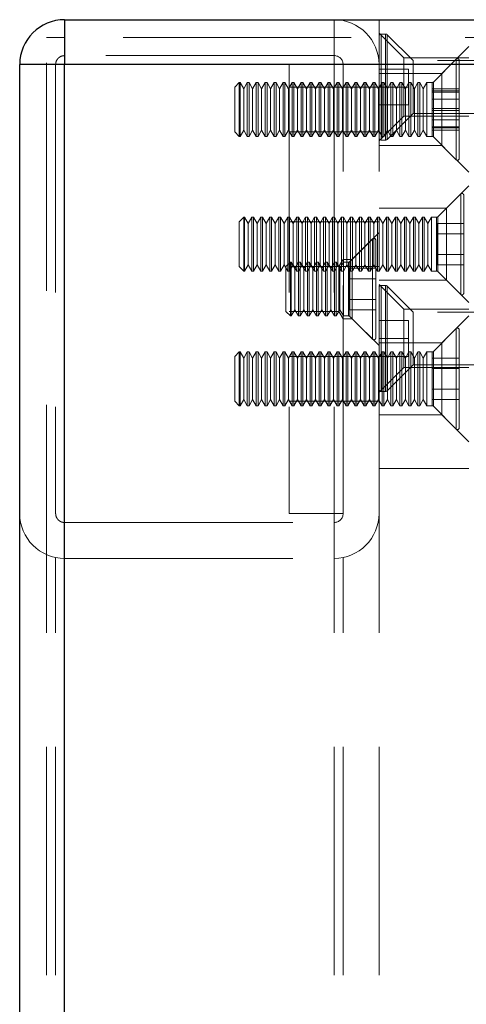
# Model space of a CAD drawing. Header units: millimetres. Extents: x 8 to 290, y 2 to 202.
# Tile 53 of 189: x 29.89 to 32.38, y 170.4 to 175.89. Entities that reach past the tile are written whole.
import ezdxf

# ---------------------------------------------------------------- set-up
doc = ezdxf.new("R2010")
doc.units = ezdxf.units.MM
doc.linetypes.add('HIDDEN', pattern=[1.905, 1.27, -0.635])

msp = doc.modelspace()

# ---------------------------------------------------------------- linework, layer by layer
at = {"color": 7, "linetype": 'Continuous', "lineweight": 25}
for p, q in [((30.14172, 175.88584), (30.14172, 175.63584)), ((30.14172, 175.88584), (33.64172, 175.88584)), ((29.89172, 140.08584), (29.89172, 175.63584)), ((30.14172, 175.63584), (29.89172, 175.63584)), ((30.14172, 140.08584), (30.14172, 175.63584)), ((33.64172, 175.63584), (30.14172, 175.63584))]:
    msp.add_line(p, q, dxfattribs=at)
at = {"color": 7, "linetype": 'HIDDEN', "lineweight": 18}
for p, q in [((30.14172, 175.63584), (30.14172, 175.88584)), ((31.64172, 175.63584), (31.64172, 175.88584)), ((31.89172, 175.63584), (31.89172, 175.88584)), ((32.02922, 175.67334), (31.89172, 175.81084)), ((31.92854, 175.80584), (31.90422, 175.80584)), ((31.90422, 175.21642), (31.90422, 175.80525)), ((31.90422, 175.80525), (31.90422, 175.21642)), ((31.92854, 175.21642), (31.92854, 175.80525)), ((31.92854, 175.80525), (31.92854, 175.21642)), ((32.08172, 175.65784), (31.93738, 175.80218)), ((31.93738, 175.22007), (31.93738, 175.8016)), ((31.93738, 175.8016), (31.93738, 175.22007)), ((30.04172, 140.08584), (30.04172, 175.78584)), ((30.14172, 175.78584), (30.04172, 175.78584)), ((33.64172, 175.78584), (30.14172, 175.78584)), ((30.14172, 140.08584), (30.14172, 175.78584)), ((32.39172, 175.73584), (32.24172, 175.58584)), ((30.14172, 173.08584), (30.14172, 175.68584)), ((31.64172, 175.68584), (30.14172, 175.68584)), ((30.14172, 175.63584), (29.89172, 175.63584)), ((30.09172, 175.63584), (30.09172, 173.13584)), ((30.14172, 172.88584), (30.14172, 175.63584)), ((30.14172, 175.63584), (31.39172, 175.63584)), ((31.39172, 175.63584), (31.39172, 173.13584)), ((31.69172, 175.63584), (31.39172, 175.63584)), ((31.64172, 175.63584), (31.64172, 172.88584)), ((31.69172, 173.13584), (31.69172, 175.63584)), ((31.89172, 175.63584), (31.69172, 175.63584)), ((31.89172, 173.13584), (31.89172, 175.63584)), ((32.02922, 175.51084), (32.02922, 175.67334)), ((32.39172, 175.67334), (32.02922, 175.67334)), ((32.08172, 175.65784), (32.08172, 175.51084)), ((35.39172, 175.65784), (32.08172, 175.65784)), ((32.32129, 175.66541), (32.19465, 175.53877)), ((32.32129, 175.66486), (32.32129, 175.10682)), ((32.32129, 175.66364), (32.32129, 175.10629)), ((32.33836, 175.65834), (32.33836, 175.38584)), ((31.89172, 175.61084), (32.05672, 175.61084)), ((32.24172, 175.58584), (31.89172, 175.58584)), ((32.05672, 175.61084), (32.05672, 175.51084)), ((32.24172, 175.58584), (32.24172, 175.18584)), ((31.11336, 175.53584), (31.08836, 175.51084)), ((31.11336, 175.53584), (31.11336, 175.38584)), ((31.11836, 175.53584), (31.11336, 175.53584)), ((31.11836, 175.53584), (31.11836, 175.38584)), ((31.13836, 175.5012), (31.11836, 175.53584)), ((31.15836, 175.53584), (31.13836, 175.5012)), ((31.15836, 175.53584), (31.15836, 175.38584)), ((31.16836, 175.53584), (31.15836, 175.53584)), ((31.16836, 175.53584), (31.16836, 175.38584)), ((31.18836, 175.5012), (31.16836, 175.53584)), ((31.20836, 175.53584), (31.18836, 175.5012)), ((31.20836, 175.53584), (31.20836, 175.38584)), ((31.21836, 175.53584), (31.20836, 175.53584)), ((31.21836, 175.53584), (31.21836, 175.38584)), ((31.23836, 175.5012), (31.21836, 175.53584)), ((31.25836, 175.53584), (31.23836, 175.5012)), ((31.25836, 175.53584), (31.25836, 175.38584)), ((31.26836, 175.53584), (31.25836, 175.53584)), ((31.26836, 175.53584), (31.26836, 175.38584)), ((31.28836, 175.5012), (31.26836, 175.53584)), ((31.30836, 175.53584), (31.28836, 175.5012)), ((31.30836, 175.53584), (31.30836, 175.38584)), ((31.31836, 175.53584), (31.30836, 175.53584)), ((31.31836, 175.53584), (31.31836, 175.38584)), ((31.33836, 175.5012), (31.31836, 175.53584)), ((31.35836, 175.53584), (31.33836, 175.5012)), ((31.35836, 175.53584), (31.35836, 175.38584)), ((31.36836, 175.53584), (31.35836, 175.53584)), ((31.36836, 175.53584), (31.36836, 175.38584)), ((31.38836, 175.5012), (31.36836, 175.53584)), ((31.40836, 175.53584), (31.38836, 175.5012)), ((31.40836, 175.53584), (31.40836, 175.38584)), ((31.41836, 175.53584), (31.40836, 175.53584)), ((31.41836, 175.53584), (31.41836, 175.38584)), ((31.43836, 175.5012), (31.41836, 175.53584)), ((31.45836, 175.53584), (31.43836, 175.5012)), ((31.45836, 175.53584), (31.45836, 175.38584)), ((31.46836, 175.53584), (31.45836, 175.53584)), ((31.46836, 175.53584), (31.46836, 175.38584)), ((31.48836, 175.5012), (31.46836, 175.53584)), ((31.50836, 175.53584), (31.48836, 175.5012)), ((31.50836, 175.53584), (31.50836, 175.38584)), ((31.51836, 175.53584), (31.50836, 175.53584)), ((31.51836, 175.53584), (31.51836, 175.38584)), ((31.53836, 175.5012), (31.51836, 175.53584)), ((31.55836, 175.53584), (31.53836, 175.5012)), ((31.55836, 175.53584), (31.55836, 175.38584)), ((31.56836, 175.53584), (31.55836, 175.53584)), ((31.56836, 175.53584), (31.56836, 175.38584)), ((31.58836, 175.5012), (31.56836, 175.53584)), ((31.60836, 175.53584), (31.58836, 175.5012)), ((31.60836, 175.53584), (31.60836, 175.38584)), ((31.61836, 175.53584), (31.60836, 175.53584)), ((31.61836, 175.53584), (31.61836, 175.38584)), ((31.63836, 175.5012), (31.61836, 175.53584)), ((31.65836, 175.53584), (31.63836, 175.5012)), ((31.65836, 175.53584), (31.65836, 175.38584)), ((31.66836, 175.53584), (31.65836, 175.53584)), ((31.66836, 175.53584), (31.66836, 175.38584)), ((31.68836, 175.5012), (31.66836, 175.53584)), ((31.70836, 175.53584), (31.68836, 175.5012)), ((31.70836, 175.53584), (31.70836, 175.38584)), ((31.71836, 175.53584), (31.70836, 175.53584)), ((31.71836, 175.53584), (31.71836, 175.38584)), ((31.73836, 175.5012), (31.71836, 175.53584)), ((31.75836, 175.53584), (31.73836, 175.5012)), ((31.75836, 175.53584), (31.75836, 175.38584)), ((31.76836, 175.53584), (31.75836, 175.53584)), ((31.76836, 175.53584), (31.76836, 175.38584)), ((31.78836, 175.5012), (31.76836, 175.53584)), ((31.80836, 175.53584), (31.78836, 175.5012)), ((31.80836, 175.53584), (31.80836, 175.38584)), ((31.81836, 175.53584), (31.80836, 175.53584)), ((31.81836, 175.53584), (31.81836, 175.38584)), ((31.83836, 175.5012), (31.81836, 175.53584)), ((31.85836, 175.53584), (31.83836, 175.5012)), ((31.85836, 175.53584), (31.85836, 175.38584)), ((31.86836, 175.53584), (31.85836, 175.53584)), ((31.86836, 175.53584), (31.86836, 175.38584)), ((31.88836, 175.5012), (31.86836, 175.53584)), ((31.90836, 175.53584), (31.88836, 175.5012)), ((31.90836, 175.53584), (31.90836, 175.38584)), ((31.91836, 175.53584), (31.90836, 175.53584)), ((31.91836, 175.53584), (31.91836, 175.38584)), ((31.93836, 175.5012), (31.91836, 175.53584)), ((31.95836, 175.53584), (31.93836, 175.5012)), ((31.95836, 175.53584), (31.95836, 175.38584)), ((31.96836, 175.53584), (31.95836, 175.53584)), ((31.96836, 175.53584), (31.96836, 175.38584)), ((31.98836, 175.5012), (31.96836, 175.53584)), ((32.00836, 175.53584), (31.98836, 175.5012)), ((32.00836, 175.53584), (32.00836, 175.38584)), ((32.01836, 175.53584), (32.00836, 175.53584)), ((32.01836, 175.53584), (32.01836, 175.38584)), ((32.03836, 175.5012), (32.01836, 175.53584)), ((32.05836, 175.53584), (32.03836, 175.5012)), ((32.05836, 175.53584), (32.05836, 175.38584)), ((32.06836, 175.53584), (32.05836, 175.53584)), ((32.06836, 175.53584), (32.06836, 175.38584)), ((32.08836, 175.5012), (32.06836, 175.53584)), ((32.10836, 175.53584), (32.08836, 175.5012)), ((32.10836, 175.53584), (32.10836, 175.38584)), ((32.11836, 175.53584), (32.10836, 175.53584)), ((32.11836, 175.53584), (32.11836, 175.38584)), ((32.13836, 175.5012), (32.11836, 175.53584)), ((32.15836, 175.53584), (32.13836, 175.5012)), ((32.15836, 175.53584), (32.15836, 175.38584)), ((32.18758, 175.53584), (32.15836, 175.53584)), ((32.18758, 175.53561), (32.18758, 175.23606)), ((32.18758, 175.53356), (32.18758, 175.23812)), ((32.19465, 175.53853), (32.19465, 175.23314)), ((32.19465, 175.53644), (32.19465, 175.23523)), ((31.08836, 175.51084), (31.08836, 175.38584)), ((31.13836, 175.5012), (31.13836, 175.38584)), ((31.18836, 175.5012), (31.18836, 175.38584)), ((31.23836, 175.5012), (31.23836, 175.38584)), ((31.28836, 175.5012), (31.28836, 175.38584)), ((31.33836, 175.5012), (31.33836, 175.38584)), ((31.38836, 175.5012), (31.38836, 175.38584)), ((31.69172, 175.51084), (31.39172, 175.51084)), ((31.43836, 175.5012), (31.43836, 175.38584)), ((31.48836, 175.5012), (31.48836, 175.38584)), ((31.53836, 175.5012), (31.53836, 175.38584)), ((31.58836, 175.5012), (31.58836, 175.38584)), ((31.63836, 175.5012), (31.63836, 175.38584)), ((31.68836, 175.5012), (31.68836, 175.38584)), ((31.89172, 175.51084), (31.69172, 175.51084)), ((31.73836, 175.5012), (31.73836, 175.38584)), ((31.78836, 175.5012), (31.78836, 175.38584)), ((31.83836, 175.5012), (31.83836, 175.38584)), ((31.88836, 175.5012), (31.88836, 175.38584)), ((31.89172, 175.51084), (32.05672, 175.51084)), ((31.93836, 175.5012), (31.93836, 175.38584)), ((31.98836, 175.5012), (31.98836, 175.38584)), ((32.02922, 175.34834), (32.02922, 175.51084)), ((32.03836, 175.5012), (32.03836, 175.38584)), ((32.05672, 175.51084), (32.05672, 175.41084)), ((32.08172, 175.51084), (32.08172, 175.36384)), ((32.08836, 175.5012), (32.08836, 175.38584)), ((32.13836, 175.5012), (32.13836, 175.38584)), ((32.18836, 175.50131), (32.18836, 175.44357)), ((32.18836, 175.50131), (32.33836, 175.50131)), ((32.18836, 175.48887), (32.33836, 175.48887)), ((32.18836, 175.4825), (32.33836, 175.4825)), ((31.89172, 175.41084), (32.05672, 175.41084)), ((32.18836, 175.44357), (32.33836, 175.44357)), ((32.18836, 175.44357), (32.18836, 175.3281)), ((31.08836, 175.38584), (31.08836, 175.26084)), ((31.11336, 175.38584), (31.11336, 175.23584)), ((31.11836, 175.38584), (31.11836, 175.23584)), ((31.13836, 175.38584), (31.13836, 175.27048)), ((31.15836, 175.38584), (31.15836, 175.23584)), ((31.16836, 175.38584), (31.16836, 175.23584)), ((31.18836, 175.38584), (31.18836, 175.27048)), ((31.20836, 175.38584), (31.20836, 175.23584)), ((31.21836, 175.38584), (31.21836, 175.23584)), ((31.23836, 175.38584), (31.23836, 175.27048)), ((31.25836, 175.38584), (31.25836, 175.23584)), ((31.26836, 175.38584), (31.26836, 175.23584)), ((31.28836, 175.38584), (31.28836, 175.27048)), ((31.30836, 175.38584), (31.30836, 175.23584)), ((31.31836, 175.38584), (31.31836, 175.23584)), ((31.33836, 175.38584), (31.33836, 175.27048)), ((31.35836, 175.38584), (31.35836, 175.23584)), ((31.36836, 175.38584), (31.36836, 175.23584)), ((31.38836, 175.38584), (31.38836, 175.27048)), ((31.40836, 175.38584), (31.40836, 175.23584)), ((31.41836, 175.38584), (31.41836, 175.23584)), ((31.43836, 175.38584), (31.43836, 175.27048)), ((31.45836, 175.38584), (31.45836, 175.23584)), ((31.46836, 175.38584), (31.46836, 175.23584)), ((31.48836, 175.38584), (31.48836, 175.27048)), ((31.50836, 175.38584), (31.50836, 175.23584)), ((31.51836, 175.38584), (31.51836, 175.23584)), ((31.53836, 175.38584), (31.53836, 175.27048)), ((31.55836, 175.38584), (31.55836, 175.23584)), ((31.56836, 175.38584), (31.56836, 175.23584)), ((31.58836, 175.38584), (31.58836, 175.27048)), ((31.60836, 175.38584), (31.60836, 175.23584)), ((31.61836, 175.38584), (31.61836, 175.23584)), ((31.63836, 175.38584), (31.63836, 175.27048)), ((31.65836, 175.38584), (31.65836, 175.23584)), ((31.66836, 175.38584), (31.66836, 175.23584)), ((31.68836, 175.38584), (31.68836, 175.27048)), ((31.70836, 175.38584), (31.70836, 175.23584)), ((31.71836, 175.38584), (31.71836, 175.23584)), ((31.73836, 175.38584), (31.73836, 175.27048)), ((31.75836, 175.38584), (31.75836, 175.23584)), ((31.76836, 175.38584), (31.76836, 175.23584)), ((31.78836, 175.38584), (31.78836, 175.27048)), ((31.80836, 175.38584), (31.80836, 175.23584)), ((31.81836, 175.38584), (31.81836, 175.23584)), ((31.83836, 175.38584), (31.83836, 175.27048)), ((31.85836, 175.38584), (31.85836, 175.23584)), ((31.86836, 175.38584), (31.86836, 175.23584)), ((31.88836, 175.38584), (31.88836, 175.27048)), ((31.89172, 175.21084), (32.02922, 175.34834)), ((31.90836, 175.38584), (31.90836, 175.23584)), ((31.91836, 175.38584), (31.91836, 175.23584)), ((31.93738, 175.2195), (32.08172, 175.36384)), ((31.93836, 175.38584), (31.93836, 175.27048)), ((31.95836, 175.38584), (31.95836, 175.23584)), ((31.96836, 175.38584), (31.96836, 175.23584)), ((31.98836, 175.38584), (31.98836, 175.27048)), ((32.00836, 175.38584), (32.00836, 175.23584)), ((32.01836, 175.38584), (32.01836, 175.23584)), ((32.02922, 175.34834), (32.39172, 175.34834)), ((32.03836, 175.38584), (32.03836, 175.27048)), ((32.05836, 175.38584), (32.05836, 175.23584)), ((32.06836, 175.38584), (32.06836, 175.23584)), ((32.08172, 175.36384), (35.39172, 175.36384)), ((32.08836, 175.38584), (32.08836, 175.27048)), ((32.10836, 175.38584), (32.10836, 175.23584)), ((32.11836, 175.38584), (32.11836, 175.23584)), ((32.13836, 175.38584), (32.13836, 175.27048)), ((32.15836, 175.38584), (32.15836, 175.23584)), ((32.18836, 175.3922), (32.33836, 175.3922)), ((32.18836, 175.37948), (32.33836, 175.37948)), ((32.33836, 175.38584), (32.33836, 175.11334)), ((32.18836, 175.3281), (32.18836, 175.27037)), ((32.18836, 175.3281), (32.33836, 175.3281)), ((31.08836, 175.26084), (31.11336, 175.23584)), ((31.11836, 175.23584), (31.13836, 175.27048)), ((31.13836, 175.27048), (31.15836, 175.23584)), ((31.16836, 175.23584), (31.18836, 175.27048)), ((31.18836, 175.27048), (31.20836, 175.23584)), ((31.21836, 175.23584), (31.23836, 175.27048)), ((31.23836, 175.27048), (31.25836, 175.23584)), ((31.26836, 175.23584), (31.28836, 175.27048)), ((31.28836, 175.27048), (31.30836, 175.23584)), ((31.31836, 175.23584), (31.33836, 175.27048)), ((31.33836, 175.27048), (31.35836, 175.23584)), ((31.36836, 175.23584), (31.38836, 175.27048)), ((31.38836, 175.27048), (31.40836, 175.23584)), ((31.39172, 175.26084), (31.69172, 175.26084)), ((31.41836, 175.23584), (31.43836, 175.27048)), ((31.43836, 175.27048), (31.45836, 175.23584)), ((31.46836, 175.23584), (31.48836, 175.27048)), ((31.48836, 175.27048), (31.50836, 175.23584)), ((31.51836, 175.23584), (31.53836, 175.27048)), ((31.53836, 175.27048), (31.55836, 175.23584)), ((31.56836, 175.23584), (31.58836, 175.27048)), ((31.58836, 175.27048), (31.60836, 175.23584)), ((31.61836, 175.23584), (31.63836, 175.27048)), ((31.63836, 175.27048), (31.65836, 175.23584)), ((31.66836, 175.23584), (31.68836, 175.27048)), ((31.68836, 175.27048), (31.70836, 175.23584)), ((31.69172, 175.26084), (31.89172, 175.26084)), ((31.71836, 175.23584), (31.73836, 175.27048)), ((31.73836, 175.27048), (31.75836, 175.23584)), ((31.76836, 175.23584), (31.78836, 175.27048)), ((31.78836, 175.27048), (31.80836, 175.23584)), ((31.81836, 175.23584), (31.83836, 175.27048)), ((31.83836, 175.27048), (31.85836, 175.23584)), ((31.86836, 175.23584), (31.88836, 175.27048)), ((31.88836, 175.27048), (31.90836, 175.23584)), ((31.91836, 175.23584), (31.93836, 175.27048)), ((31.93836, 175.27048), (31.95836, 175.23584)), ((31.96836, 175.23584), (31.98836, 175.27048)), ((31.98836, 175.27048), (32.00836, 175.23584)), ((32.01836, 175.23584), (32.03836, 175.27048)), ((32.03836, 175.27048), (32.05836, 175.23584)), ((32.06836, 175.23584), (32.08836, 175.27048)), ((32.08836, 175.27048), (32.10836, 175.23584)), ((32.11836, 175.23584), (32.13836, 175.27048)), ((32.13836, 175.27048), (32.15836, 175.23584)), ((32.18836, 175.28917), (32.33836, 175.28917)), ((32.18836, 175.28281), (32.33836, 175.28281)), ((32.18836, 175.27037), (32.33836, 175.27037)), ((31.11336, 175.23584), (31.11836, 175.23584)), ((31.15836, 175.23584), (31.16836, 175.23584)), ((31.20836, 175.23584), (31.21836, 175.23584)), ((31.25836, 175.23584), (31.26836, 175.23584)), ((31.30836, 175.23584), (31.31836, 175.23584)), ((31.35836, 175.23584), (31.36836, 175.23584)), ((31.40836, 175.23584), (31.41836, 175.23584)), ((31.45836, 175.23584), (31.46836, 175.23584)), ((31.50836, 175.23584), (31.51836, 175.23584)), ((31.55836, 175.23584), (31.56836, 175.23584)), ((31.60836, 175.23584), (31.61836, 175.23584)), ((31.65836, 175.23584), (31.66836, 175.23584)), ((31.70836, 175.23584), (31.71836, 175.23584)), ((31.75836, 175.23584), (31.76836, 175.23584)), ((31.80836, 175.23584), (31.81836, 175.23584)), ((31.85836, 175.23584), (31.86836, 175.23584)), ((31.89172, 175.18584), (32.24172, 175.18584)), ((31.90422, 175.21584), (31.92854, 175.21584)), ((31.90836, 175.23584), (31.91836, 175.23584)), ((31.95836, 175.23584), (31.96836, 175.23584)), ((32.00836, 175.23584), (32.01836, 175.23584)), ((32.05836, 175.23584), (32.06836, 175.23584)), ((32.10836, 175.23584), (32.11836, 175.23584)), ((32.15836, 175.23584), (32.18758, 175.23584)), ((32.19465, 175.23291), (32.32129, 175.10627)), ((32.24172, 175.18584), (32.39172, 175.03584)), ((32.34629, 174.91541), (32.21965, 174.78877)), ((32.39172, 174.96084), (32.26672, 174.83584)), ((32.34629, 174.91486), (32.34629, 174.35682)), ((32.36336, 174.90834), (32.36336, 174.63584)), ((32.26672, 174.83584), (31.89172, 174.83584)), ((32.26672, 174.83584), (32.26672, 174.43584)), ((31.13836, 174.78584), (31.11336, 174.76084)), ((31.11336, 174.76084), (31.11336, 174.63584)), ((31.13836, 174.78584), (31.13836, 174.63584)), ((31.14336, 174.78584), (31.13836, 174.78584)), ((31.14336, 174.78584), (31.14336, 174.63584)), ((31.16336, 174.7512), (31.14336, 174.78584)), ((31.18336, 174.78584), (31.16336, 174.7512)), ((31.16336, 174.7512), (31.16336, 174.63584)), ((31.18336, 174.78584), (31.18336, 174.63584)), ((31.19336, 174.78584), (31.18336, 174.78584)), ((31.19336, 174.78584), (31.19336, 174.63584)), ((31.21336, 174.7512), (31.19336, 174.78584)), ((31.23336, 174.78584), (31.21336, 174.7512)), ((31.21336, 174.7512), (31.21336, 174.63584)), ((31.23336, 174.78584), (31.23336, 174.63584)), ((31.24336, 174.78584), (31.23336, 174.78584)), ((31.24336, 174.78584), (31.24336, 174.63584)), ((31.26336, 174.7512), (31.24336, 174.78584)), ((31.28336, 174.78584), (31.26336, 174.7512)), ((31.26336, 174.7512), (31.26336, 174.63584)), ((31.28336, 174.78584), (31.28336, 174.63584)), ((31.29336, 174.78584), (31.28336, 174.78584)), ((31.29336, 174.78584), (31.29336, 174.63584)), ((31.31336, 174.7512), (31.29336, 174.78584)), ((31.33336, 174.78584), (31.31336, 174.7512)), ((31.31336, 174.7512), (31.31336, 174.63584)), ((31.33336, 174.78584), (31.33336, 174.63584)), ((31.34336, 174.78584), (31.33336, 174.78584)), ((31.34336, 174.78584), (31.34336, 174.63584)), ((31.36336, 174.7512), (31.34336, 174.78584)), ((31.38336, 174.78584), (31.36336, 174.7512)), ((31.36336, 174.7512), (31.36336, 174.63584)), ((31.38336, 174.78584), (31.38336, 174.63584)), ((31.39336, 174.78584), (31.38336, 174.78584)), ((31.69172, 174.76084), (31.39172, 174.76084)), ((31.39336, 174.78584), (31.39336, 174.63584)), ((31.41336, 174.7512), (31.39336, 174.78584)), ((31.43336, 174.78584), (31.41336, 174.7512)), ((31.41336, 174.7512), (31.41336, 174.63584)), ((31.43336, 174.78584), (31.43336, 174.63584)), ((31.44336, 174.78584), (31.43336, 174.78584)), ((31.44336, 174.78584), (31.44336, 174.63584)), ((31.46336, 174.7512), (31.44336, 174.78584)), ((31.48336, 174.78584), (31.46336, 174.7512)), ((31.46336, 174.7512), (31.46336, 174.63584)), ((31.48336, 174.78584), (31.48336, 174.63584)), ((31.49336, 174.78584), (31.48336, 174.78584)), ((31.49336, 174.78584), (31.49336, 174.63584)), ((31.51336, 174.7512), (31.49336, 174.78584)), ((31.53336, 174.78584), (31.51336, 174.7512)), ((31.51336, 174.7512), (31.51336, 174.63584)), ((31.53336, 174.78584), (31.53336, 174.63584)), ((31.54336, 174.78584), (31.53336, 174.78584)), ((31.54336, 174.78584), (31.54336, 174.63584)), ((31.56336, 174.7512), (31.54336, 174.78584)), ((31.58336, 174.78584), (31.56336, 174.7512)), ((31.56336, 174.7512), (31.56336, 174.63584)), ((31.58336, 174.78584), (31.58336, 174.63584)), ((31.59336, 174.78584), (31.58336, 174.78584)), ((31.59336, 174.78584), (31.59336, 174.63584)), ((31.61336, 174.7512), (31.59336, 174.78584)), ((31.63336, 174.78584), (31.61336, 174.7512)), ((31.61336, 174.7512), (31.61336, 174.63584)), ((31.63336, 174.78584), (31.63336, 174.63584)), ((31.64336, 174.78584), (31.63336, 174.78584)), ((31.64336, 174.78584), (31.64336, 174.63584)), ((31.66336, 174.7512), (31.64336, 174.78584)), ((31.68336, 174.78584), (31.66336, 174.7512)), ((31.66336, 174.7512), (31.66336, 174.63584)), ((31.68336, 174.78584), (31.68336, 174.63584)), ((31.69336, 174.78584), (31.68336, 174.78584)), ((31.89172, 174.76084), (31.69172, 174.76084)), ((31.69336, 174.78584), (31.69336, 174.63584)), ((31.71336, 174.7512), (31.69336, 174.78584)), ((31.73336, 174.78584), (31.71336, 174.7512)), ((31.71336, 174.7512), (31.71336, 174.63584)), ((31.73336, 174.78584), (31.73336, 174.63584)), ((31.74336, 174.78584), (31.73336, 174.78584)), ((31.74336, 174.78584), (31.74336, 174.63584)), ((31.76336, 174.7512), (31.74336, 174.78584)), ((31.78336, 174.78584), (31.76336, 174.7512)), ((31.76336, 174.7512), (31.76336, 174.63584)), ((31.78336, 174.78584), (31.78336, 174.63584)), ((31.79336, 174.78584), (31.78336, 174.78584)), ((31.79336, 174.78584), (31.79336, 174.63584)), ((31.81336, 174.7512), (31.79336, 174.78584)), ((31.83336, 174.78584), (31.81336, 174.7512)), ((31.81336, 174.7512), (31.81336, 174.63584)), ((31.83336, 174.78584), (31.83336, 174.63584)), ((31.84336, 174.78584), (31.83336, 174.78584)), ((31.84336, 174.78584), (31.84336, 174.63584)), ((31.86336, 174.7512), (31.84336, 174.78584)), ((31.88336, 174.78584), (31.86336, 174.7512)), ((31.86336, 174.7512), (31.86336, 174.63584)), ((31.88336, 174.78584), (31.88336, 174.63584)), ((31.89336, 174.78584), (31.88336, 174.78584)), ((31.89336, 174.78584), (31.89336, 174.63584)), ((31.91336, 174.7512), (31.89336, 174.78584)), ((31.93336, 174.78584), (31.91336, 174.7512)), ((31.91336, 174.7512), (31.91336, 174.63584)), ((31.93336, 174.78584), (31.93336, 174.63584)), ((31.94336, 174.78584), (31.93336, 174.78584)), ((31.94336, 174.78584), (31.94336, 174.63584)), ((31.96336, 174.7512), (31.94336, 174.78584)), ((31.98336, 174.78584), (31.96336, 174.7512)), ((31.96336, 174.7512), (31.96336, 174.63584)), ((31.98336, 174.78584), (31.98336, 174.63584)), ((31.99336, 174.78584), (31.98336, 174.78584)), ((31.99336, 174.78584), (31.99336, 174.63584)), ((32.01336, 174.7512), (31.99336, 174.78584)), ((32.03336, 174.78584), (32.01336, 174.7512)), ((32.01336, 174.7512), (32.01336, 174.63584)), ((32.03336, 174.78584), (32.03336, 174.63584)), ((32.04336, 174.78584), (32.03336, 174.78584)), ((32.04336, 174.78584), (32.04336, 174.63584)), ((32.06336, 174.7512), (32.04336, 174.78584)), ((32.08336, 174.78584), (32.06336, 174.7512)), ((32.06336, 174.7512), (32.06336, 174.63584)), ((32.08336, 174.78584), (32.08336, 174.63584)), ((32.09336, 174.78584), (32.08336, 174.78584)), ((32.09336, 174.78584), (32.09336, 174.63584)), ((32.11336, 174.7512), (32.09336, 174.78584)), ((32.13336, 174.78584), (32.11336, 174.7512)), ((32.11336, 174.7512), (32.11336, 174.63584)), ((32.13336, 174.78584), (32.13336, 174.63584)), ((32.14336, 174.78584), (32.13336, 174.78584)), ((32.14336, 174.78584), (32.14336, 174.63584)), ((32.16336, 174.7512), (32.14336, 174.78584)), ((32.18336, 174.78584), (32.16336, 174.7512)), ((32.16336, 174.7512), (32.16336, 174.63584)), ((32.18336, 174.78584), (32.18336, 174.63584)), ((32.21258, 174.78584), (32.18336, 174.78584)), ((32.21258, 174.78356), (32.21258, 174.48812)), ((32.21336, 174.75131), (32.21336, 174.69357)), ((32.21336, 174.75131), (32.36336, 174.75131)), ((32.21965, 174.78644), (32.21965, 174.48523)), ((31.89172, 174.70084), (31.74172, 174.55084)), ((32.21336, 174.69357), (32.21336, 174.5781)), ((32.21336, 174.69357), (32.36336, 174.69357)), ((31.11336, 174.63584), (31.11336, 174.51084)), ((31.13836, 174.63584), (31.13836, 174.48584)), ((31.14336, 174.63584), (31.14336, 174.48584)), ((31.16336, 174.63584), (31.16336, 174.52048)), ((31.18336, 174.63584), (31.18336, 174.48584)), ((31.19336, 174.63584), (31.19336, 174.48584)), ((31.21336, 174.63584), (31.21336, 174.52048)), ((31.23336, 174.63584), (31.23336, 174.48584)), ((31.24336, 174.63584), (31.24336, 174.48584)), ((31.26336, 174.63584), (31.26336, 174.52048)), ((31.28336, 174.63584), (31.28336, 174.48584)), ((31.29336, 174.63584), (31.29336, 174.48584)), ((31.31336, 174.63584), (31.31336, 174.52048)), ((31.33336, 174.63584), (31.33336, 174.48584)), ((31.34336, 174.63584), (31.34336, 174.48584)), ((31.36336, 174.63584), (31.36336, 174.52048)), ((31.38336, 174.63584), (31.38336, 174.48584)), ((31.39336, 174.63584), (31.39336, 174.48584)), ((31.41336, 174.63584), (31.41336, 174.52048)), ((31.43336, 174.63584), (31.43336, 174.48584)), ((31.44336, 174.63584), (31.44336, 174.53584)), ((31.46336, 174.63584), (31.46336, 174.52048)), ((31.48336, 174.63584), (31.48336, 174.48584)), ((31.49336, 174.63584), (31.49336, 174.53584)), ((31.51336, 174.63584), (31.51336, 174.52048)), ((31.53336, 174.63584), (31.53336, 174.48584)), ((31.54336, 174.63584), (31.54336, 174.53584)), ((31.56336, 174.63584), (31.56336, 174.52048)), ((31.58336, 174.63584), (31.58336, 174.48584)), ((31.59336, 174.63584), (31.59336, 174.53584)), ((31.61336, 174.63584), (31.61336, 174.52048)), ((31.63336, 174.63584), (31.63336, 174.48584)), ((31.64336, 174.63584), (31.64336, 174.53584)), ((31.66336, 174.63584), (31.66336, 174.52048)), ((31.68336, 174.63584), (31.68336, 174.48584)), ((31.69336, 174.63584), (31.69336, 174.53584)), ((31.71336, 174.63584), (31.71336, 174.52048)), ((31.85629, 174.66541), (31.72965, 174.53877)), ((31.73336, 174.63584), (31.73336, 174.48584)), ((31.74336, 174.63584), (31.74336, 174.48584)), ((31.76336, 174.63584), (31.76336, 174.52048)), ((31.78336, 174.63584), (31.78336, 174.48584)), ((31.79336, 174.63584), (31.79336, 174.48584)), ((31.81336, 174.63584), (31.81336, 174.52048)), ((31.83336, 174.63584), (31.83336, 174.48584)), ((31.84336, 174.63584), (31.84336, 174.48584)), ((31.85629, 174.66486), (31.85629, 174.10682)), ((31.85629, 174.66486), (31.85629, 174.10682)), ((31.86336, 174.63584), (31.86336, 174.52048)), ((31.87336, 174.65834), (31.87336, 174.38584)), ((31.88336, 174.63584), (31.88336, 174.48584)), ((31.89336, 174.63584), (31.89336, 174.48584)), ((31.91336, 174.63584), (31.91336, 174.52048)), ((31.93336, 174.63584), (31.93336, 174.48584)), ((31.94336, 174.63584), (31.94336, 174.48584)), ((31.96336, 174.63584), (31.96336, 174.52048)), ((31.98336, 174.63584), (31.98336, 174.48584)), ((31.99336, 174.63584), (31.99336, 174.48584)), ((32.01336, 174.63584), (32.01336, 174.52048)), ((32.03336, 174.63584), (32.03336, 174.48584)), ((32.04336, 174.63584), (32.04336, 174.48584)), ((32.06336, 174.63584), (32.06336, 174.52048)), ((32.08336, 174.63584), (32.08336, 174.48584)), ((32.09336, 174.63584), (32.09336, 174.48584)), ((32.11336, 174.63584), (32.11336, 174.52048)), ((32.13336, 174.63584), (32.13336, 174.48584)), ((32.14336, 174.63584), (32.14336, 174.48584)), ((32.16336, 174.63584), (32.16336, 174.52048)), ((32.18336, 174.63584), (32.18336, 174.48584)), ((32.36336, 174.63584), (32.36336, 174.36334)), ((31.39836, 174.53584), (31.37336, 174.51084)), ((31.39836, 174.53584), (31.39836, 174.38584)), ((31.40336, 174.53584), (31.39836, 174.53584)), ((31.40336, 174.53584), (31.40336, 174.38584)), ((31.42336, 174.5012), (31.40336, 174.53584)), ((31.44336, 174.53584), (31.42336, 174.5012)), ((31.44336, 174.53584), (31.44336, 174.38584)), ((31.45336, 174.53584), (31.44336, 174.53584)), ((31.45336, 174.53584), (31.45336, 174.38584)), ((31.47336, 174.5012), (31.45336, 174.53584)), ((31.49336, 174.53584), (31.47336, 174.5012)), ((31.49336, 174.53584), (31.49336, 174.38584)), ((31.50336, 174.53584), (31.49336, 174.53584)), ((31.50336, 174.53584), (31.50336, 174.38584)), ((31.52336, 174.5012), (31.50336, 174.53584)), ((31.54336, 174.53584), (31.52336, 174.5012)), ((31.54336, 174.53584), (31.54336, 174.38584)), ((31.55336, 174.53584), (31.54336, 174.53584)), ((31.55336, 174.53584), (31.55336, 174.38584)), ((31.57336, 174.5012), (31.55336, 174.53584)), ((31.59336, 174.53584), (31.57336, 174.5012)), ((31.59336, 174.53584), (31.59336, 174.38584)), ((31.60336, 174.53584), (31.59336, 174.53584)), ((31.60336, 174.53584), (31.60336, 174.38584)), ((31.62336, 174.5012), (31.60336, 174.53584)), ((31.64336, 174.53584), (31.62336, 174.5012)), ((31.64336, 174.53584), (31.64336, 174.38584)), ((31.65336, 174.53584), (31.64336, 174.53584)), ((31.65336, 174.53584), (31.65336, 174.38584)), ((31.67336, 174.5012), (31.65336, 174.53584)), ((31.69172, 174.55084), (31.66768, 174.51084)), ((31.69336, 174.53584), (31.67336, 174.5012)), ((31.74172, 174.55084), (31.69172, 174.55084)), ((31.69336, 174.53584), (31.69336, 174.38584)), ((31.72258, 174.53584), (31.69336, 174.53584)), ((31.72258, 174.53356), (31.72258, 174.23812)), ((31.72258, 174.53356), (31.72258, 174.23812)), ((31.72965, 174.53644), (31.72965, 174.23523)), ((31.72965, 174.53644), (31.72965, 174.23523)), ((31.74172, 174.55084), (31.74172, 174.22084)), ((32.21336, 174.5781), (32.36336, 174.5781)), ((32.21336, 174.5781), (32.21336, 174.52037)), ((31.11336, 174.51084), (31.13836, 174.48584)), ((31.13836, 174.48584), (31.14336, 174.48584)), ((31.14336, 174.48584), (31.16336, 174.52048)), ((31.16336, 174.52048), (31.18336, 174.48584)), ((31.18336, 174.48584), (31.19336, 174.48584)), ((31.19336, 174.48584), (31.21336, 174.52048)), ((31.21336, 174.52048), (31.23336, 174.48584)), ((31.23336, 174.48584), (31.24336, 174.48584)), ((31.24336, 174.48584), (31.26336, 174.52048)), ((31.26336, 174.52048), (31.28336, 174.48584)), ((31.28336, 174.48584), (31.29336, 174.48584)), ((31.29336, 174.48584), (31.31336, 174.52048)), ((31.31336, 174.52048), (31.33336, 174.48584)), ((31.33336, 174.48584), (31.34336, 174.48584)), ((31.34336, 174.48584), (31.36336, 174.52048)), ((31.36336, 174.52048), (31.38336, 174.48584)), ((31.37336, 174.51084), (31.37336, 174.38584)), ((31.38336, 174.48584), (31.39336, 174.48584)), ((31.66768, 174.51084), (31.39172, 174.51084)), ((31.39336, 174.48584), (31.41336, 174.52048)), ((31.41336, 174.52048), (31.43336, 174.48584)), ((31.42336, 174.5012), (31.42336, 174.38584)), ((31.43336, 174.48584), (31.44336, 174.48584)), ((31.44336, 174.48584), (31.46336, 174.52048)), ((31.46336, 174.52048), (31.48336, 174.48584)), ((31.47336, 174.5012), (31.47336, 174.38584)), ((31.48336, 174.48584), (31.49336, 174.48584)), ((31.49336, 174.48584), (31.51336, 174.52048)), ((31.51336, 174.52048), (31.53336, 174.48584)), ((31.52336, 174.5012), (31.52336, 174.38584)), ((31.53336, 174.48584), (31.54336, 174.48584)), ((31.54336, 174.48584), (31.56336, 174.52048)), ((31.56336, 174.52048), (31.58336, 174.48584)), ((31.57336, 174.5012), (31.57336, 174.38584)), ((31.58336, 174.48584), (31.59336, 174.48584)), ((31.59336, 174.48584), (31.61336, 174.52048)), ((31.61336, 174.52048), (31.63336, 174.48584)), ((31.62336, 174.5012), (31.62336, 174.38584)), ((31.63336, 174.48584), (31.64336, 174.48584)), ((31.64336, 174.48584), (31.66336, 174.52048)), ((31.66336, 174.52048), (31.68336, 174.48584)), ((31.66768, 174.26084), (31.66768, 174.51084)), ((31.66768, 174.51084), (31.69172, 174.51084)), ((31.67336, 174.5012), (31.67336, 174.38584)), ((31.68336, 174.48584), (31.69336, 174.48584)), ((31.69172, 174.51084), (31.89172, 174.51084)), ((31.69336, 174.48584), (31.71336, 174.52048)), ((31.71336, 174.52048), (31.73336, 174.48584)), ((31.72336, 174.50131), (31.72336, 174.44357)), ((31.72336, 174.50131), (31.87336, 174.50131)), ((31.73336, 174.48584), (31.74336, 174.48584)), ((31.74336, 174.48584), (31.76336, 174.52048)), ((31.76336, 174.52048), (31.78336, 174.48584)), ((31.78336, 174.48584), (31.79336, 174.48584)), ((31.79336, 174.48584), (31.81336, 174.52048)), ((31.81336, 174.52048), (31.83336, 174.48584)), ((31.83336, 174.48584), (31.84336, 174.48584)), ((31.84336, 174.48584), (31.86336, 174.52048)), ((31.86336, 174.52048), (31.88336, 174.48584)), ((31.88336, 174.48584), (31.89336, 174.48584)), ((31.89336, 174.48584), (31.91336, 174.52048)), ((31.91336, 174.52048), (31.93336, 174.48584)), ((31.93336, 174.48584), (31.94336, 174.48584)), ((31.94336, 174.48584), (31.96336, 174.52048)), ((31.96336, 174.52048), (31.98336, 174.48584)), ((31.98336, 174.48584), (31.99336, 174.48584)), ((31.99336, 174.48584), (32.01336, 174.52048)), ((32.01336, 174.52048), (32.03336, 174.48584)), ((32.03336, 174.48584), (32.04336, 174.48584)), ((32.04336, 174.48584), (32.06336, 174.52048)), ((32.06336, 174.52048), (32.08336, 174.48584)), ((32.08336, 174.48584), (32.09336, 174.48584)), ((32.09336, 174.48584), (32.11336, 174.52048)), ((32.11336, 174.52048), (32.13336, 174.48584)), ((32.13336, 174.48584), (32.14336, 174.48584)), ((32.14336, 174.48584), (32.16336, 174.52048)), ((32.16336, 174.52048), (32.18336, 174.48584)), ((32.18336, 174.48584), (32.21258, 174.48584)), ((32.21336, 174.52037), (32.36336, 174.52037)), ((32.21965, 174.48291), (32.34629, 174.35627)), ((31.72336, 174.44357), (31.87336, 174.44357)), ((31.72336, 174.44357), (31.72336, 174.3281)), ((31.89172, 174.43584), (32.26672, 174.43584)), ((32.26672, 174.43584), (32.39172, 174.31084)), ((31.37336, 174.38584), (31.37336, 174.26084)), ((31.39836, 174.38584), (31.39836, 174.23584)), ((31.40336, 174.38584), (31.40336, 174.23584)), ((31.42336, 174.38584), (31.42336, 174.27048)), ((31.44336, 174.38584), (31.44336, 174.23584)), ((31.45336, 174.38584), (31.45336, 174.23584)), ((31.47336, 174.38584), (31.47336, 174.27048)), ((31.49336, 174.38584), (31.49336, 174.23584)), ((31.50336, 174.38584), (31.50336, 174.23584)), ((31.52336, 174.38584), (31.52336, 174.27048)), ((31.54336, 174.38584), (31.54336, 174.23584)), ((31.55336, 174.38584), (31.55336, 174.23584)), ((31.57336, 174.38584), (31.57336, 174.27048)), ((31.59336, 174.38584), (31.59336, 174.23584)), ((31.60336, 174.38584), (31.60336, 174.23584)), ((31.62336, 174.38584), (31.62336, 174.27048)), ((31.64336, 174.38584), (31.64336, 174.23584)), ((31.65336, 174.38584), (31.65336, 174.23584)), ((31.67336, 174.38584), (31.67336, 174.27048)), ((31.69336, 174.38584), (31.69336, 174.23584)), ((31.87336, 174.38584), (31.87336, 174.11334)), ((32.02922, 174.27334), (31.89172, 174.41084)), ((31.92854, 174.40584), (31.90422, 174.40584)), ((31.90422, 174.40422), (31.90422, 173.8159)), ((31.90422, 173.8159), (31.90422, 174.40422)), ((31.92854, 174.40422), (31.92854, 173.8159)), ((31.92854, 173.8159), (31.92854, 174.40422)), ((32.08172, 174.25784), (31.93738, 174.40218)), ((31.93738, 174.40058), (31.93738, 173.81956)), ((31.93738, 173.81956), (31.93738, 174.40058)), ((31.72336, 174.3281), (31.87336, 174.3281)), ((31.72336, 174.3281), (31.72336, 174.27037)), ((31.37336, 174.26084), (31.39836, 174.23584)), ((31.39172, 174.26084), (31.66768, 174.26084)), ((31.40336, 174.23584), (31.42336, 174.27048)), ((31.42336, 174.27048), (31.44336, 174.23584)), ((31.45336, 174.23584), (31.47336, 174.27048)), ((31.47336, 174.27048), (31.49336, 174.23584)), ((31.50336, 174.23584), (31.52336, 174.27048)), ((31.52336, 174.27048), (31.54336, 174.23584)), ((31.55336, 174.23584), (31.57336, 174.27048)), ((31.57336, 174.27048), (31.59336, 174.23584)), ((31.60336, 174.23584), (31.62336, 174.27048)), ((31.62336, 174.27048), (31.64336, 174.23584)), ((31.65336, 174.23584), (31.67336, 174.27048)), ((31.66768, 174.26084), (31.69172, 174.22084)), ((31.67336, 174.27048), (31.69336, 174.23584)), ((31.72336, 174.27037), (31.87336, 174.27037)), ((32.02922, 174.11084), (32.02922, 174.27334)), ((32.39172, 174.27334), (32.02922, 174.27334)), ((32.08172, 174.25784), (32.08172, 173.96384)), ((35.39172, 174.25784), (32.08172, 174.25784)), ((31.39836, 174.23584), (31.40336, 174.23584)), ((31.44336, 174.23584), (31.45336, 174.23584)), ((31.49336, 174.23584), (31.50336, 174.23584)), ((31.54336, 174.23584), (31.55336, 174.23584)), ((31.59336, 174.23584), (31.60336, 174.23584)), ((31.64336, 174.23584), (31.65336, 174.23584)), ((31.69172, 174.22084), (31.74172, 174.22084)), ((31.69336, 174.23584), (31.72258, 174.23584)), ((31.72965, 174.23291), (31.85629, 174.10627)), ((31.74172, 174.22084), (31.89172, 174.07084)), ((32.05672, 174.21084), (31.89172, 174.21084)), ((32.05672, 174.21084), (32.05672, 174.11084)), ((32.39172, 174.23584), (32.24172, 174.08584)), ((32.32129, 174.16541), (32.19465, 174.03877)), ((32.32129, 174.16486), (32.32129, 173.60682)), ((32.33836, 174.15834), (32.33836, 173.88584)), ((31.89172, 174.11084), (32.05672, 174.11084)), ((32.02922, 173.94834), (32.02922, 174.11084)), ((32.05672, 174.11084), (32.05672, 174.01084)), ((31.11336, 174.03584), (31.08836, 174.01084)), ((31.11336, 174.03584), (31.11336, 173.88584)), ((31.11836, 174.03584), (31.11336, 174.03584)), ((31.11836, 174.03584), (31.11836, 173.88584)), ((31.13836, 174.0012), (31.11836, 174.03584)), ((31.15836, 174.03584), (31.13836, 174.0012)), ((31.15836, 174.03584), (31.15836, 173.88584)), ((31.16836, 174.03584), (31.15836, 174.03584)), ((31.16836, 174.03584), (31.16836, 173.88584)), ((31.18836, 174.0012), (31.16836, 174.03584)), ((31.20836, 174.03584), (31.18836, 174.0012)), ((31.20836, 174.03584), (31.20836, 173.88584)), ((31.21836, 174.03584), (31.20836, 174.03584)), ((31.21836, 174.03584), (31.21836, 173.88584)), ((31.23836, 174.0012), (31.21836, 174.03584)), ((31.25836, 174.03584), (31.23836, 174.0012)), ((31.25836, 174.03584), (31.25836, 173.88584)), ((31.26836, 174.03584), (31.25836, 174.03584)), ((31.26836, 174.03584), (31.26836, 173.88584)), ((31.28836, 174.0012), (31.26836, 174.03584)), ((31.30836, 174.03584), (31.28836, 174.0012)), ((31.30836, 174.03584), (31.30836, 173.88584)), ((31.31836, 174.03584), (31.30836, 174.03584)), ((31.31836, 174.03584), (31.31836, 173.88584)), ((31.33836, 174.0012), (31.31836, 174.03584)), ((31.35836, 174.03584), (31.33836, 174.0012)), ((31.35836, 174.03584), (31.35836, 173.88584)), ((31.36836, 174.03584), (31.35836, 174.03584)), ((31.36836, 174.03584), (31.36836, 173.88584)), ((31.38836, 174.0012), (31.36836, 174.03584)), ((31.40836, 174.03584), (31.38836, 174.0012)), ((31.40836, 174.03584), (31.40836, 173.88584)), ((31.41836, 174.03584), (31.40836, 174.03584)), ((31.41836, 174.03584), (31.41836, 173.88584)), ((31.43836, 174.0012), (31.41836, 174.03584)), ((31.45836, 174.03584), (31.43836, 174.0012)), ((31.45836, 174.03584), (31.45836, 173.88584)), ((31.46836, 174.03584), (31.45836, 174.03584)), ((31.46836, 174.03584), (31.46836, 173.88584)), ((31.48836, 174.0012), (31.46836, 174.03584)), ((31.50836, 174.03584), (31.48836, 174.0012)), ((31.50836, 174.03584), (31.50836, 173.88584)), ((31.51836, 174.03584), (31.50836, 174.03584)), ((31.51836, 174.03584), (31.51836, 173.88584)), ((31.53836, 174.0012), (31.51836, 174.03584)), ((31.55836, 174.03584), (31.53836, 174.0012)), ((31.55836, 174.03584), (31.55836, 173.88584)), ((31.56836, 174.03584), (31.55836, 174.03584)), ((31.56836, 174.03584), (31.56836, 173.88584)), ((31.58836, 174.0012), (31.56836, 174.03584)), ((31.60836, 174.03584), (31.58836, 174.0012)), ((31.60836, 174.03584), (31.60836, 173.88584)), ((31.61836, 174.03584), (31.60836, 174.03584)), ((31.61836, 174.03584), (31.61836, 173.88584)), ((31.63836, 174.0012), (31.61836, 174.03584)), ((31.65836, 174.03584), (31.63836, 174.0012)), ((31.65836, 174.03584), (31.65836, 173.88584)), ((31.66836, 174.03584), (31.65836, 174.03584)), ((31.66836, 174.03584), (31.66836, 173.88584)), ((31.68836, 174.0012), (31.66836, 174.03584)), ((31.70836, 174.03584), (31.68836, 174.0012)), ((31.70836, 174.03584), (31.70836, 173.88584)), ((31.71836, 174.03584), (31.70836, 174.03584)), ((31.71836, 174.03584), (31.71836, 173.88584)), ((31.73836, 174.0012), (31.71836, 174.03584)), ((31.75836, 174.03584), (31.73836, 174.0012)), ((31.75836, 174.03584), (31.75836, 173.88584)), ((31.76836, 174.03584), (31.75836, 174.03584)), ((31.76836, 174.03584), (31.76836, 173.88584)), ((31.78836, 174.0012), (31.76836, 174.03584)), ((31.80836, 174.03584), (31.78836, 174.0012)), ((31.80836, 174.03584), (31.80836, 173.88584)), ((31.81836, 174.03584), (31.80836, 174.03584)), ((31.81836, 174.03584), (31.81836, 173.88584)), ((31.83836, 174.0012), (31.81836, 174.03584)), ((31.85836, 174.03584), (31.83836, 174.0012)), ((31.85836, 174.03584), (31.85836, 173.88584)), ((31.86836, 174.03584), (31.85836, 174.03584)), ((31.86836, 174.03584), (31.86836, 173.88584)), ((31.88836, 174.0012), (31.86836, 174.03584)), ((31.90836, 174.03584), (31.88836, 174.0012)), ((32.24172, 174.08584), (31.89172, 174.08584)), ((31.90836, 174.03584), (31.90836, 173.88584)), ((31.91836, 174.03584), (31.90836, 174.03584)), ((31.91836, 174.03584), (31.91836, 173.88584)), ((31.93836, 174.0012), (31.91836, 174.03584)), ((31.95836, 174.03584), (31.93836, 174.0012)), ((31.95836, 174.03584), (31.95836, 173.88584)), ((31.96836, 174.03584), (31.95836, 174.03584)), ((31.96836, 174.03584), (31.96836, 173.88584)), ((31.98836, 174.0012), (31.96836, 174.03584)), ((32.00836, 174.03584), (31.98836, 174.0012)), ((32.00836, 174.03584), (32.00836, 173.88584)), ((32.01836, 174.03584), (32.00836, 174.03584)), ((32.01836, 174.03584), (32.01836, 173.88584)), ((32.03836, 174.0012), (32.01836, 174.03584)), ((32.05836, 174.03584), (32.03836, 174.0012)), ((32.05836, 174.03584), (32.05836, 173.88584)), ((32.06836, 174.03584), (32.05836, 174.03584)), ((32.06836, 174.03584), (32.06836, 173.88584)), ((32.08836, 174.0012), (32.06836, 174.03584)), ((32.10836, 174.03584), (32.08836, 174.0012)), ((32.10836, 174.03584), (32.10836, 173.88584)), ((32.11836, 174.03584), (32.10836, 174.03584)), ((32.11836, 174.03584), (32.11836, 173.88584)), ((32.13836, 174.0012), (32.11836, 174.03584)), ((32.15836, 174.03584), (32.13836, 174.0012)), ((32.15836, 174.03584), (32.15836, 173.88584)), ((32.18758, 174.03584), (32.15836, 174.03584)), ((32.18758, 174.03356), (32.18758, 173.73812)), ((32.19465, 174.03644), (32.19465, 173.73523)), ((32.24172, 174.08584), (32.24172, 173.68584)), ((31.08836, 174.01084), (31.08836, 173.88584)), ((31.13836, 174.0012), (31.13836, 173.88584)), ((31.18836, 174.0012), (31.18836, 173.88584)), ((31.23836, 174.0012), (31.23836, 173.88584)), ((31.28836, 174.0012), (31.28836, 173.88584)), ((31.33836, 174.0012), (31.33836, 173.88584)), ((31.38836, 174.0012), (31.38836, 173.88584)), ((31.69172, 174.01084), (31.39172, 174.01084)), ((31.43836, 174.0012), (31.43836, 173.88584)), ((31.48836, 174.0012), (31.48836, 173.88584)), ((31.53836, 174.0012), (31.53836, 173.88584)), ((31.58836, 174.0012), (31.58836, 173.88584)), ((31.63836, 174.0012), (31.63836, 173.88584)), ((31.68836, 174.0012), (31.68836, 173.88584)), ((31.89172, 174.01084), (31.69172, 174.01084)), ((31.73836, 174.0012), (31.73836, 173.88584)), ((31.78836, 174.0012), (31.78836, 173.88584)), ((31.83836, 174.0012), (31.83836, 173.88584)), ((31.88836, 174.0012), (31.88836, 173.88584)), ((31.89172, 174.01084), (32.05672, 174.01084)), ((31.93836, 174.0012), (31.93836, 173.88584)), ((31.98836, 174.0012), (31.98836, 173.88584)), ((32.03836, 174.0012), (32.03836, 173.88584)), ((32.08836, 174.0012), (32.08836, 173.88584)), ((32.13836, 174.0012), (32.13836, 173.88584)), ((32.18836, 174.00131), (32.18836, 173.94357)), ((32.18836, 174.00131), (32.33836, 174.00131)), ((31.89172, 173.81084), (32.02922, 173.94834)), ((31.93738, 173.8195), (32.08172, 173.96384)), ((32.02922, 173.94834), (32.39172, 173.94834)), ((32.08172, 173.96384), (35.39172, 173.96384)), ((32.18836, 173.94357), (32.33836, 173.94357)), ((32.18836, 173.94357), (32.18836, 173.8281)), ((31.08836, 173.88584), (31.08836, 173.76084)), ((31.11336, 173.88584), (31.11336, 173.73584)), ((31.11836, 173.88584), (31.11836, 173.73584)), ((31.13836, 173.88584), (31.13836, 173.77048)), ((31.15836, 173.88584), (31.15836, 173.73584)), ((31.16836, 173.88584), (31.16836, 173.73584)), ((31.18836, 173.88584), (31.18836, 173.77048)), ((31.20836, 173.88584), (31.20836, 173.73584)), ((31.21836, 173.88584), (31.21836, 173.73584)), ((31.23836, 173.88584), (31.23836, 173.77048)), ((31.25836, 173.88584), (31.25836, 173.73584)), ((31.26836, 173.88584), (31.26836, 173.73584)), ((31.28836, 173.88584), (31.28836, 173.77048)), ((31.30836, 173.88584), (31.30836, 173.73584)), ((31.31836, 173.88584), (31.31836, 173.73584)), ((31.33836, 173.88584), (31.33836, 173.77048)), ((31.35836, 173.88584), (31.35836, 173.73584)), ((31.36836, 173.88584), (31.36836, 173.73584)), ((31.38836, 173.88584), (31.38836, 173.77048)), ((31.40836, 173.88584), (31.40836, 173.73584)), ((31.41836, 173.88584), (31.41836, 173.73584)), ((31.43836, 173.88584), (31.43836, 173.77048)), ((31.45836, 173.88584), (31.45836, 173.73584)), ((31.46836, 173.88584), (31.46836, 173.73584)), ((31.48836, 173.88584), (31.48836, 173.77048)), ((31.50836, 173.88584), (31.50836, 173.73584)), ((31.51836, 173.88584), (31.51836, 173.73584)), ((31.53836, 173.88584), (31.53836, 173.77048)), ((31.55836, 173.88584), (31.55836, 173.73584)), ((31.56836, 173.88584), (31.56836, 173.73584)), ((31.58836, 173.88584), (31.58836, 173.77048)), ((31.60836, 173.88584), (31.60836, 173.73584)), ((31.61836, 173.88584), (31.61836, 173.73584)), ((31.63836, 173.88584), (31.63836, 173.77048)), ((31.65836, 173.88584), (31.65836, 173.73584)), ((31.66836, 173.88584), (31.66836, 173.73584)), ((31.68836, 173.88584), (31.68836, 173.77048)), ((31.70836, 173.88584), (31.70836, 173.73584)), ((31.71836, 173.88584), (31.71836, 173.73584)), ((31.73836, 173.88584), (31.73836, 173.77048)), ((31.75836, 173.88584), (31.75836, 173.73584)), ((31.76836, 173.88584), (31.76836, 173.73584)), ((31.78836, 173.88584), (31.78836, 173.77048)), ((31.80836, 173.88584), (31.80836, 173.73584)), ((31.81836, 173.88584), (31.81836, 173.73584)), ((31.83836, 173.88584), (31.83836, 173.77048)), ((31.85836, 173.88584), (31.85836, 173.73584)), ((31.86836, 173.88584), (31.86836, 173.73584)), ((31.88836, 173.88584), (31.88836, 173.77048)), ((31.90836, 173.88584), (31.90836, 173.73584)), ((31.91836, 173.88584), (31.91836, 173.73584)), ((31.93836, 173.88584), (31.93836, 173.77048)), ((31.95836, 173.88584), (31.95836, 173.73584)), ((31.96836, 173.88584), (31.96836, 173.73584)), ((31.98836, 173.88584), (31.98836, 173.77048)), ((32.00836, 173.88584), (32.00836, 173.73584)), ((32.01836, 173.88584), (32.01836, 173.73584)), ((32.03836, 173.88584), (32.03836, 173.77048)), ((32.05836, 173.88584), (32.05836, 173.73584)), ((32.06836, 173.88584), (32.06836, 173.73584)), ((32.08836, 173.88584), (32.08836, 173.77048)), ((32.10836, 173.88584), (32.10836, 173.73584)), ((32.11836, 173.88584), (32.11836, 173.73584)), ((32.13836, 173.88584), (32.13836, 173.77048)), ((32.15836, 173.88584), (32.15836, 173.73584)), ((32.33836, 173.88584), (32.33836, 173.61334)), ((31.90422, 173.81584), (31.92854, 173.81584)), ((32.18836, 173.8281), (32.18836, 173.77037)), ((32.18836, 173.8281), (32.33836, 173.8281)), ((31.08836, 173.76084), (31.11336, 173.73584)), ((31.11836, 173.73584), (31.13836, 173.77048)), ((31.13836, 173.77048), (31.15836, 173.73584)), ((31.16836, 173.73584), (31.18836, 173.77048)), ((31.18836, 173.77048), (31.20836, 173.73584)), ((31.21836, 173.73584), (31.23836, 173.77048)), ((31.23836, 173.77048), (31.25836, 173.73584)), ((31.26836, 173.73584), (31.28836, 173.77048)), ((31.28836, 173.77048), (31.30836, 173.73584)), ((31.31836, 173.73584), (31.33836, 173.77048)), ((31.33836, 173.77048), (31.35836, 173.73584)), ((31.36836, 173.73584), (31.38836, 173.77048)), ((31.38836, 173.77048), (31.40836, 173.73584)), ((31.39172, 173.76084), (31.69172, 173.76084)), ((31.41836, 173.73584), (31.43836, 173.77048)), ((31.43836, 173.77048), (31.45836, 173.73584)), ((31.46836, 173.73584), (31.48836, 173.77048)), ((31.48836, 173.77048), (31.50836, 173.73584)), ((31.51836, 173.73584), (31.53836, 173.77048)), ((31.53836, 173.77048), (31.55836, 173.73584)), ((31.56836, 173.73584), (31.58836, 173.77048)), ((31.58836, 173.77048), (31.60836, 173.73584)), ((31.61836, 173.73584), (31.63836, 173.77048)), ((31.63836, 173.77048), (31.65836, 173.73584)), ((31.66836, 173.73584), (31.68836, 173.77048)), ((31.68836, 173.77048), (31.70836, 173.73584)), ((31.69172, 173.76084), (31.89172, 173.76084)), ((31.71836, 173.73584), (31.73836, 173.77048)), ((31.73836, 173.77048), (31.75836, 173.73584)), ((31.76836, 173.73584), (31.78836, 173.77048)), ((31.78836, 173.77048), (31.80836, 173.73584)), ((31.81836, 173.73584), (31.83836, 173.77048)), ((31.83836, 173.77048), (31.85836, 173.73584)), ((31.86836, 173.73584), (31.88836, 173.77048)), ((31.88836, 173.77048), (31.90836, 173.73584)), ((31.91836, 173.73584), (31.93836, 173.77048)), ((31.93836, 173.77048), (31.95836, 173.73584)), ((31.96836, 173.73584), (31.98836, 173.77048)), ((31.98836, 173.77048), (32.00836, 173.73584)), ((32.01836, 173.73584), (32.03836, 173.77048)), ((32.03836, 173.77048), (32.05836, 173.73584)), ((32.06836, 173.73584), (32.08836, 173.77048)), ((32.08836, 173.77048), (32.10836, 173.73584)), ((32.11836, 173.73584), (32.13836, 173.77048)), ((32.13836, 173.77048), (32.15836, 173.73584)), ((32.18836, 173.77037), (32.33836, 173.77037)), ((31.11336, 173.73584), (31.11836, 173.73584)), ((31.15836, 173.73584), (31.16836, 173.73584)), ((31.20836, 173.73584), (31.21836, 173.73584)), ((31.25836, 173.73584), (31.26836, 173.73584)), ((31.30836, 173.73584), (31.31836, 173.73584)), ((31.35836, 173.73584), (31.36836, 173.73584)), ((31.40836, 173.73584), (31.41836, 173.73584)), ((31.45836, 173.73584), (31.46836, 173.73584)), ((31.50836, 173.73584), (31.51836, 173.73584)), ((31.55836, 173.73584), (31.56836, 173.73584)), ((31.60836, 173.73584), (31.61836, 173.73584)), ((31.65836, 173.73584), (31.66836, 173.73584)), ((31.70836, 173.73584), (31.71836, 173.73584)), ((31.75836, 173.73584), (31.76836, 173.73584)), ((31.80836, 173.73584), (31.81836, 173.73584)), ((31.85836, 173.73584), (31.86836, 173.73584)), ((31.90836, 173.73584), (31.91836, 173.73584)), ((31.95836, 173.73584), (31.96836, 173.73584)), ((32.00836, 173.73584), (32.01836, 173.73584)), ((32.05836, 173.73584), (32.06836, 173.73584)), ((32.10836, 173.73584), (32.11836, 173.73584)), ((32.15836, 173.73584), (32.18758, 173.73584)), ((32.19465, 173.73291), (32.32129, 173.60627)), ((31.89172, 173.68584), (32.24172, 173.68584)), ((32.24172, 173.68584), (32.39172, 173.53584)), ((32.39172, 173.38584), (31.89172, 173.38584)), ((31.39172, 173.13584), (31.69172, 173.13584)), ((31.89172, 140.08584), (31.89172, 173.13584)), ((30.14172, 173.08584), (31.64172, 173.08584)), ((30.09172, 140.08584), (30.09172, 172.89089)), ((30.14172, 140.08584), (30.14172, 172.88584)), ((30.14172, 172.88584), (31.64172, 172.88584)), ((31.64172, 140.08584), (31.64172, 172.88584)), ((31.69172, 140.08584), (31.69172, 172.89089))]:
    msp.add_line(p, q, dxfattribs=at)
at = {"color": 7, "linetype": 'Continuous', "lineweight": 25}
msp.add_arc((30.14172, 175.63584), 0.25, 90, 180, dxfattribs=at)
at = {"color": 7, "linetype": 'HIDDEN', "lineweight": 18}
for centre, radius, start, end in [((31.64172, 175.63584), 0.25, 0, 90), ((31.90422, 175.79334), 0.0125, 90, 180), ((31.92854, 175.79334), 0.0125, 45, 90), ((31.64172, 175.63584), 0.05, 0, 90), ((32.32836, 175.65834), 0.01, 0, 135), ((32.18758, 175.54584), 0.01, 270, 315), ((31.90422, 175.22834), 0.0125, 180, 270), ((31.92854, 175.22834), 0.0125, 270, 315), ((32.18758, 175.22584), 0.01, 45, 90), ((32.32836, 175.11334), 0.01, 225, 0), ((32.35336, 174.90834), 0.01, 0, 135), ((32.21258, 174.79584), 0.01, 270, 315), ((31.86336, 174.65834), 0.01, 0, 135), ((31.72258, 174.54584), 0.01, 270, 315), ((32.21258, 174.47584), 0.01, 45, 90), ((31.90422, 174.39334), 0.0125, 90, 180), ((31.92854, 174.39334), 0.0125, 45, 90), ((32.35336, 174.36334), 0.01, 225, 0), ((31.72258, 174.22584), 0.01, 45, 90), ((32.32836, 174.15834), 0.01, 0, 135), ((31.86336, 174.11334), 0.01, 225, 360), ((32.18758, 174.04584), 0.01, 270, 315), ((31.90422, 173.82834), 0.0125, 180, 270), ((31.92854, 173.82834), 0.0125, 270, 315), ((32.18758, 173.72584), 0.01, 45, 90), ((32.32836, 173.61334), 0.01, 225, 0), ((30.14172, 173.13584), 0.25, 180, 270), ((31.64172, 173.13584), 0.25, 270, 0), ((31.64172, 173.13584), 0.05, 270, 0)]:
    msp.add_arc(centre, radius, start, end, dxfattribs=at)
for points, knots in [([(30.14172, 175.68584), (30.13616, 175.6853), (30.12504, 175.68421), (30.11018, 175.67578), (30.09883, 175.66329), (30.09262, 175.64914), (30.09198, 175.63966), (30.09172, 175.63584)], [0, 0, 0, 0, 0.211803, 0.4235077, 0.6377778, 0.8539589, 1, 1, 1, 1]), ([(30.09172, 173.13584), (30.09226, 173.13028), (30.09334, 173.11916), (30.10177, 173.10431), (30.11426, 173.09295), (30.12841, 173.08674), (30.13789, 173.0861), (30.14172, 173.08584)], [0, 0, 0, 0, 0.21175524, 0.42340683, 0.63773809, 0.85389971, 1, 1, 1, 1])]:
    msp.add_open_spline(points, degree=3, knots=knots, dxfattribs=at)

doc.saveas('drawing.dxf')
